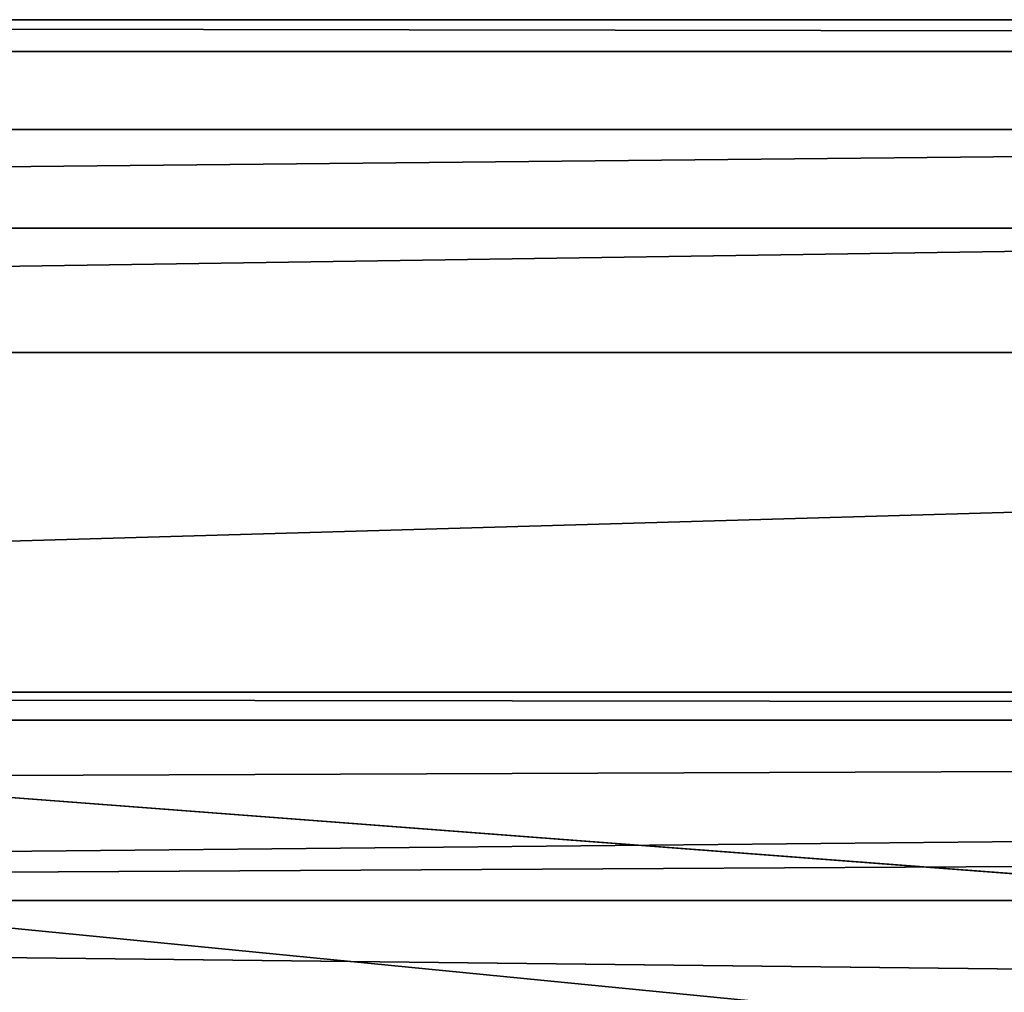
# Model space of a CAD drawing. Header units: metres. Extents: x -1004 to 0, y -808 to 0.
# Tile 54 of 116: x -701 to -654, y -47 to 0. Entities that reach past the tile are written whole.
import ezdxf

# ---------------------------------------------------------------- set-up
doc = ezdxf.new("R2010")
doc.units = ezdxf.units.M

msp = doc.modelspace()

# ---------------------------------------------------------------- linework, layer by layer
at = {"layer": 'top'}
for points in [[(-17.027203, -5.267202, 163.059998), (-987.0271, -5.267202, 163.059998), (-17.027203, -5.267202, 176.059509)], [(-987.0271, -5.267202, 163.059998), (-987.0271, -5.267202, 176.059265), (-17.027203, -5.267202, 176.059509)], [(-17.027203, -5.267202, 176.059509), (-987.0271, -5.267202, 176.059265), (-987.0271, -5.267202, 2050.060059)], [(-987.0271, -5.267202, 2063.060059), (-17.027203, -5.267202, 2063.060059), (-987.0271, -5.267202, 2050.060059)], [(-17.027203, -5.267202, 2063.060059), (-17.027203, -5.267202, 2050.060059), (-987.0271, -5.267202, 2050.060059)], [(-987.0271, -5.267202, 2050.060059), (-17.027203, -5.267202, 2050.060059), (-17.027203, -5.267202, 176.059509)], [(-953.0271, -32.2672, 2063.060059), (-17.027203, -5.267202, 2063.060059), (-987.0271, -5.267202, 2063.060059)], [(-987.0271, -5.267202, 163.059998), (-17.027203, -5.267202, 163.059998), (-953.0271, -32.2672, 163.059998)], [(-953.0271, -32.2672, 2063.060059), (-51.027081, -32.2672, 2063.060059), (-17.027203, -5.267202, 2063.060059)], [(-953.0271, -32.2672, 163.059998), (-17.027203, -5.267202, 163.059998), (-51.027081, -32.2672, 163.059998)], [(-948.0271, -33.606949, 2063.060059), (-56.027115, -33.606968, 2063.060059), (-953.0271, -32.2672, 2063.060059)], [(-56.027115, -33.606968, 2063.060059), (-51.027081, -32.2672, 2063.060059), (-953.0271, -32.2672, 2063.060059)], [(-51.027081, -32.2672, 163.059998), (-56.027115, -33.606968, 163.059998), (-953.0271, -32.2672, 163.059998)], [(-56.027115, -33.606968, 163.059998), (-948.0271, -33.606949, 163.059998), (-953.0271, -32.2672, 163.059998)], [(-948.0271, -33.606949, 2063.060059), (-944.366821, -37.2672, 2063.060059), (-56.027115, -33.606968, 2063.060059)], [(-56.027115, -33.606968, 163.059998), (-944.366821, -37.2672, 163.059998), (-948.0271, -33.606949, 163.059998)], [(-944.366821, -37.2672, 2063.060059), (-943.0271, -42.2672, 2063.060059), (-56.027115, -33.606968, 2063.060059)], [(-943.0271, -42.2672, 163.059998), (-944.366821, -37.2672, 163.059998), (-56.027115, -33.606968, 163.059998)], [(-56.027115, -33.606968, 2063.060059), (-943.0271, -42.2672, 2063.060059), (-59.687374, -37.267273, 2063.060059)], [(-59.687374, -37.267273, 163.059998), (-943.0271, -42.2672, 163.059998), (-56.027115, -33.606968, 163.059998)], [(-943.0271, -42.2672, 2063.060059), (-61.027081, -42.267323, 2063.060059), (-59.687374, -37.267273, 2063.060059)], [(-59.687374, -37.267273, 163.059998), (-61.027081, -42.267323, 163.059998), (-943.0271, -42.2672, 163.059998)], [(-943.0271, -42.2672, 2063.060059), (-943.0271, -52.26717, 2063.060059), (-61.027081, -42.267323, 2063.060059)], [(-61.027081, -42.267323, 163.059998), (-61.026958, -52.26717, 163.059998), (-943.0271, -42.2672, 163.059998)], [(-943.0271, -42.2672, 163.059998), (-61.026958, -52.26717, 163.059998), (-943.0271, -52.26717, 163.059998)], [(-943.0271, -52.26717, 2063.060059), (-61.026958, -52.26717, 2063.060059), (-61.027081, -42.267323, 2063.060059)]]:
    msp.add_3dface(points, dxfattribs=at)
at = {"layer": 'top0123413'}
for points in [[(-1002.510071, -1.527202, 175), (-1.527202, -1.527202, 175), (-1004.037292, 0)], [(-1.527202, -1.527202, 175), (0, 0), (-1004.037292, 0)], [(0, 0), (-994.037292, -10), (-1004.037292, 0)], [(-10, -10), (-994.037292, -10), (0, 0)], [(-1002.510071, -1.527202, 175), (-982.615723, -15.961353, 175), (-1.527202, -1.527202, 175)], [(-982.615723, -15.961353, 175), (-21.421595, -15.961353, 175), (-1.527202, -1.527202, 175)], [(-994.037292, -10, 90), (-994.037292, -10), (-10, -10, 90)], [(-994.037292, -10), (-10, -10), (-10, -10, 90)], [(-787.024658, -763.271118, 90), (-994.037292, -10, 90), (-533.424561, -638.481384, 90)], [(-994.037292, -10, 90), (-526.238708, -632.856445, 90), (-533.424561, -638.481384, 90)], [(-10, -10, 90), (-502.018646, -625.846375, 90), (-994.037292, -10, 90)], [(-502.018646, -625.846375, 90), (-510.034576, -626.560547, 90), (-994.037292, -10, 90)], [(-994.037292, -10, 90), (-510.034576, -626.560547, 90), (-518.256042, -628.853394, 90)], [(-518.256042, -628.853394, 90), (-526.238708, -632.856445, 90), (-994.037292, -10, 90)], [(-665.157715, -52.554413, 163.059708), (-610.580078, -52.505119, 163.059708), (-982.615723, -15.961353, 163.059708)], [(-610.580078, -52.505119, 163.059708), (-502.018616, -52.467403, 163.059708), (-982.615723, -15.961353, 163.059708)], [(-982.615723, -15.961353, 163.059708), (-502.018616, -52.467403, 163.059708), (-21.421595, -15.961353, 163.059708)], [(-718.555603, -52.625156, 163.059708), (-665.157715, -52.554413, 163.059708), (-982.615723, -15.961353, 163.059708)], [(-982.615723, -15.961353, 163.059708), (-21.421595, -15.961353, 163.059708), (-982.615723, -15.961353, 175)], [(-21.421595, -15.961353, 163.059708), (-21.421595, -15.961353, 175), (-982.615723, -15.961353, 175)]]:
    msp.add_3dface(points, dxfattribs=at)

doc.saveas('drawing.dxf')
